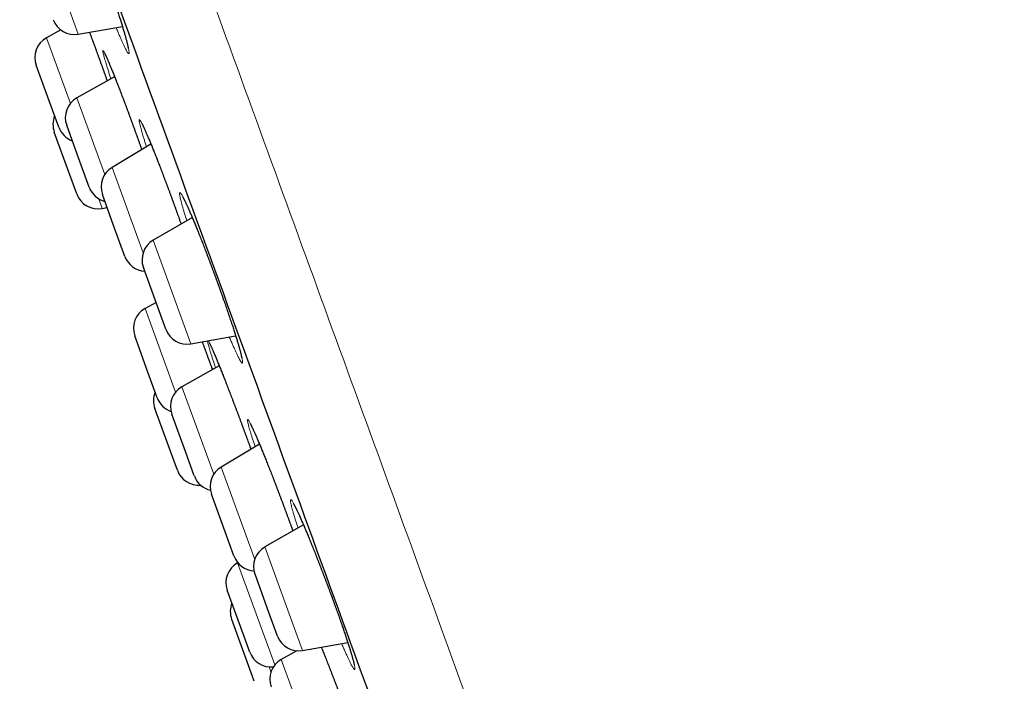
# Model space of a CAD drawing. Header units: millimetres. Extents: x 8 to 450, y 12 to 574.
# Tile 134 of 256: x 40 to 62, y 510 to 524. Entities that reach past the tile are written whole.
import ezdxf

# ---------------------------------------------------------------- set-up
doc = ezdxf.new("R2010")
doc.units = ezdxf.units.MM

msp = doc.modelspace()

# ---------------------------------------------------------------- linework, layer by layer
at = {"color": 252, "linetype": 'Continuous', "lineweight": 0}
for p, q in [((40.228, 526.167), (41.064, 523.868)), ((40.36, 523.786), (40.89, 522.332)), ((41.033, 522.453), (41.651, 520.755)), ((41.814, 520.911), (42.503, 519.018)), ((41.52, 520.215), (41.598, 520.002)), ((42.729, 519.296), (43.565, 516.998)), ((42.546, 517.781), (43.222, 515.924)), ((43.365, 516.044), (44.071, 514.105)), ((44.234, 514.262), (44.981, 512.21)), ((45.206, 512.489), (46.043, 510.19)), ((44.6, 512.138), (45.425, 509.871)), ((45.568, 509.992), (46.37, 507.789)), ((45.3, 509.829), (45.34, 509.719))]:
    msp.add_line(p, q, dxfattribs=at)
at = {"color": 7, "linetype": 'Continuous', "lineweight": 30}
for p, q in [((40.678, 523.961), (40.36, 523.786)), ((41.064, 523.868), (42.043, 524.041)), ((40.338, 522.61), (40.132, 523.177)), ((41.872, 522.923), (41.033, 522.453)), ((40.631, 521.804), (40.338, 522.61)), ((41.04, 521.206), (40.808, 521.846)), ((40.747, 521.106), (40.533, 521.695)), ((42.678, 521.428), (41.814, 520.911)), ((41.032, 520.322), (40.747, 521.106)), ((41.307, 520.473), (41.04, 521.206)), ((41.85, 519.625), (41.6, 520.311)), ((41.598, 520.002), (41.705, 520.023)), ((43.596, 519.797), (42.729, 519.296)), ((42.1, 518.938), (41.85, 519.625)), ((42.77, 517.973), (42.509, 518.692)), ((42.791, 517.916), (42.546, 517.781)), ((43.008, 517.32), (42.77, 517.973)), ((42.61, 516.366), (42.317, 517.172)), ((43.565, 516.998), (44.557, 517.173)), ((42.817, 515.799), (42.61, 516.366)), ((44.193, 516.508), (43.365, 516.044)), ((43.118, 514.591), (42.765, 515.563)), ((43.441, 514.611), (43.14, 515.437)), ((45.086, 514.771), (44.234, 514.262)), ((43.264, 514.19), (43.118, 514.591)), ((43.64, 514.064), (43.441, 514.611)), ((44.326, 512.823), (44.02, 513.662)), ((44.52, 512.289), (44.326, 512.823)), ((46.061, 512.982), (45.206, 512.489)), ((44.605, 512.141), (44.6, 512.138)), ((45.295, 511.036), (44.987, 511.884)), ((44.746, 510.5), (44.371, 511.529)), ((44.929, 509.617), (44.469, 510.881)), ((45.486, 510.512), (45.295, 511.036)), ((44.871, 510.156), (44.746, 510.5)), ((45.912, 510.185), (45.568, 509.992)), ((46.043, 510.19), (47.046, 510.367)), ((44.968, 509.508), (44.929, 509.617))]:
    msp.add_line(p, q, dxfattribs=at)
for centre, start, end in [((40.978, 524.361), 200, 280), ((40.601, 523.348), 118.8162, 200), ((41.277, 522.017), 119.2746, 200), ((41.003, 521.866), 157.7314, 200), ((41.101, 521.975), 200, 250.2082), ((42.07, 520.482), 120.8443, 200), ((41.777, 520.644), 200, 255.9442), ((41.502, 520.493), 200, 281.0186), ((42.979, 518.863), 120, 200), ((42.57, 519.109), 200, 266.4218), ((42.787, 517.343), 118.8162, 200), ((43.478, 517.491), 200, 280), ((43.234, 515.734), 157.7314, 200), ((43.61, 515.608), 119.2746, 200), ((43.287, 515.97), 200, 250.8041), ((43.734, 514.361), 200, 274.8498), ((44.49, 513.833), 120.8443, 200), ((44.11, 514.235), 200, 257.0413), ((45.456, 512.055), 120, 200), ((44.99, 512.46), 200, 267.1993), ((44.841, 511.7), 118.8162, 200), ((44.938, 511.052), 157.7314, 200), ((45.956, 510.683), 200, 280), ((45.34, 510.327), 200, 276.2733), ((45.813, 509.556), 119.2746, 200)]:
    msp.add_arc(centre, 0.5, start, end, dxfattribs=at)
at = {"color": 252, "linetype": 'Continuous', "lineweight": 0}
for points, knots in [([(52.56, 573.798), (52.56, 573.798), (53.401, 571.486), (56.995, 561.612), (62.373, 546.835), (68.718, 529.404), (75.062, 511.973), (80.03, 498.324), (82.272, 492.164), (83.03, 490.082)], [3.141593, 3.141593, 3.141593, 3.141593, 3.534292, 3.926991, 4.31969, 4.712389, 5.105088, 5.497787, 5.800526, 5.800526, 5.800526, 5.800526]), ([(29.15, 565.549), (29.15, 565.549), (29.225, 565.343), (29.522, 564.525), (29.745, 563.913), (30.332, 562.3), (30.697, 561.299), (31.557, 558.935), (32.053, 557.572), (33.163, 554.522), (33.777, 552.835), (35.107, 549.183), (35.822, 547.219), (37.333, 543.066), (38.13, 540.878), (39.782, 536.338), (40.638, 533.987), (42.385, 529.186), (43.277, 526.736), (45.071, 521.805), (45.974, 519.324), (47.767, 514.4), (48.656, 511.957), (50.396, 507.175), (51.248, 504.836), (52.889, 500.328), (53.678, 498.158), (55.174, 494.048), (55.881, 492.107), (57.19, 488.508), (57.794, 486.85), (58.882, 483.862), (59.366, 482.531), (59.784, 481.384)], [0, 0, 0, 0, 0.0625, 0.0625, 0.125, 0.125, 0.1875, 0.1875, 0.25, 0.25, 0.3125, 0.3125, 0.375, 0.375, 0.4375, 0.4375, 0.5, 0.5, 0.5625, 0.5625, 0.625, 0.625, 0.6875, 0.6875, 0.75, 0.75, 0.8125, 0.8125, 0.875, 0.875, 0.9375, 0.9375, 1, 1, 1, 1]), ([(40.984, 526.603), (40.976, 526.627), (40.959, 526.682), (40.936, 526.762), (40.912, 526.843), (40.891, 526.917), (40.874, 526.984), (40.858, 527.044), (40.846, 527.095), (40.837, 527.139), (40.831, 527.174), (40.829, 527.201), (40.829, 527.22), (40.832, 527.23), (40.838, 527.231), (40.848, 527.224), (40.86, 527.208), (40.876, 527.184), (40.894, 527.151), (40.915, 527.109), (40.939, 527.06), (40.966, 527.003), (40.995, 526.938), (41.026, 526.866), (41.06, 526.787), (41.095, 526.701), (41.133, 526.609), (41.172, 526.511), (41.213, 526.408), (41.255, 526.3), (41.298, 526.188), (41.342, 526.071), (41.387, 525.952), (41.433, 525.828), (41.48, 525.7), (41.528, 525.569), (41.575, 525.438), (41.621, 525.308), (41.666, 525.181), (41.711, 525.053), (41.754, 524.927), (41.797, 524.803), (41.838, 524.682), (41.877, 524.563), (41.915, 524.448), (41.951, 524.337), (41.985, 524.23), (42.017, 524.129), (42.047, 524.033), (42.074, 523.943), (42.099, 523.859), (42.121, 523.781), (42.14, 523.711), (42.156, 523.649), (42.169, 523.593), (42.18, 523.546), (42.187, 523.507), (42.191, 523.476), (42.193, 523.454), (42.191, 523.44), (42.186, 523.435), (42.177, 523.438), (42.166, 523.451), (42.152, 523.471), (42.135, 523.501), (42.115, 523.538), (42.092, 523.584), (42.067, 523.638), (42.039, 523.699), (42.009, 523.768), (41.976, 523.844), (41.942, 523.927), (41.917, 523.987), (41.905, 524.016)], [0, 0, 0, 0, 0.0106638, 0.0247255, 0.0388026, 0.0529278, 0.0670692, 0.0811945, 0.0952717, 0.1093634, 0.1235033, 0.1376594, 0.1517993, 0.1658911, 0.17999, 0.1941372, 0.2083007, 0.2224478, 0.2365468, 0.2506424, 0.2647863, 0.2789466, 0.2930904, 0.307186, 0.3212692, 0.3354006, 0.3495484, 0.3636798, 0.3777629, 0.3918301, 0.4059454, 0.420077, 0.4341922, 0.4482594, 0.4628927, 0.4775441, 0.4921774, 0.5062343, 0.5203393, 0.5344606, 0.5485656, 0.5626225, 0.576679, 0.5907835, 0.6049043, 0.6190088, 0.6330654, 0.6471316, 0.6612456, 0.675376, 0.6894901, 0.7035563, 0.7176385, 0.7317687, 0.7459152, 0.7600454, 0.7741276, 0.7882227, 0.8023658, 0.8165253, 0.8306685, 0.8447635, 0.8588626, 0.8730099, 0.8871736, 0.9013208, 0.9154199, 0.9295124, 0.9436532, 0.9578104, 0.9719511, 0.9860436, 1, 1, 1, 1]), ([(41.312, 523.912), (41.316, 523.902), (41.333, 523.857), (41.365, 523.771), (41.408, 523.654), (41.453, 523.534), (41.498, 523.411), (41.528, 523.328), (41.543, 523.286)], [0, 0, 0, 0, 0.050305, 0.239811, 0.429966, 0.62034, 0.810494, 1, 1, 1, 1]), ([(41.791, 522.877), (41.785, 522.893), (41.77, 522.941), (41.746, 523.014), (41.719, 523.097), (41.696, 523.173), (41.675, 523.242), (41.656, 523.303), (41.641, 523.356), (41.629, 523.402), (41.62, 523.44), (41.614, 523.469), (41.611, 523.489), (41.611, 523.502), (41.614, 523.505), (41.62, 523.5), (41.63, 523.487), (41.642, 523.464), (41.658, 523.434), (41.676, 523.395), (41.697, 523.348), (41.721, 523.293), (41.748, 523.23), (41.777, 523.16), (41.808, 523.083), (41.842, 522.999), (41.878, 522.909), (41.915, 522.813), (41.955, 522.711), (41.996, 522.605), (42.038, 522.494), (42.082, 522.379), (42.126, 522.26), (42.171, 522.139), (42.217, 522.015), (42.264, 521.889), (42.295, 521.804), (42.31, 521.762)], [0, 0, 0, 0, 0.014349, 0.043349, 0.072384, 0.101385, 0.130287, 0.159203, 0.188218, 0.217267, 0.246282, 0.275198, 0.304125, 0.333152, 0.362212, 0.391238, 0.420165, 0.449096, 0.478126, 0.50719, 0.53622, 0.565151, 0.594076, 0.6231, 0.652158, 0.681182, 0.710108, 0.73902, 0.768032, 0.797078, 0.826089, 0.855002, 0.883936, 0.912968, 0.942034, 0.971067, 1, 1, 1, 1]), ([(41.543, 523.286), (41.558, 523.244), (41.589, 523.16), (41.635, 523.033), (41.675, 522.923), (41.699, 522.855), (41.707, 522.831)], [0, 0, 0, 0, 0.278471, 0.557893, 0.837636, 1, 1, 1, 1]), ([(42.31, 521.762), (42.325, 521.719), (42.356, 521.634), (42.402, 521.507), (42.442, 521.397), (42.465, 521.33), (42.474, 521.306)], [0, 0, 0, 0, 0.278056, 0.55706, 0.836386, 1, 1, 1, 1]), ([(42.578, 521.368), (42.571, 521.39), (42.555, 521.442), (42.531, 521.519), (42.506, 521.599), (42.484, 521.671), (42.465, 521.737), (42.45, 521.795), (42.437, 521.845), (42.427, 521.887), (42.42, 521.921), (42.416, 521.947), (42.416, 521.964), (42.418, 521.972), (42.424, 521.972), (42.433, 521.964), (42.445, 521.947), (42.46, 521.921), (42.478, 521.887), (42.499, 521.844), (42.522, 521.794), (42.548, 521.736), (42.577, 521.67), (42.609, 521.597), (42.642, 521.517), (42.678, 521.431), (42.715, 521.339), (42.754, 521.24), (42.796, 521.137), (42.838, 521.028), (42.881, 520.916), (42.926, 520.8), (42.972, 520.68), (43.018, 520.557), (43.064, 520.433), (43.111, 520.305), (43.159, 520.175), (43.208, 520.042), (43.255, 519.912), (43.3, 519.784), (43.331, 519.698), (43.346, 519.655), (43.347, 519.653)], [0, 0, 0, 0, 0.017731, 0.043505, 0.069249, 0.094905, 0.120581, 0.146344, 0.172137, 0.197901, 0.223576, 0.24927, 0.275052, 0.300863, 0.326645, 0.352339, 0.378041, 0.403832, 0.429653, 0.455443, 0.481146, 0.506845, 0.532631, 0.558448, 0.584234, 0.609933, 0.635616, 0.661387, 0.687188, 0.712959, 0.738642, 0.764305, 0.790056, 0.815837, 0.841588, 0.867251, 0.893962, 0.920707, 0.947418, 0.973068, 0.998807, 1, 1, 1, 1]), ([(43.473, 519.726), (43.467, 519.744), (43.451, 519.795), (43.428, 519.87), (43.403, 519.952), (43.381, 520.027), (43.362, 520.095), (43.346, 520.156), (43.333, 520.209), (43.323, 520.254), (43.316, 520.291), (43.313, 520.319), (43.312, 520.339), (43.315, 520.351), (43.321, 520.354), (43.33, 520.348), (43.342, 520.334), (43.357, 520.311), (43.376, 520.279), (43.397, 520.24), (43.421, 520.192), (43.447, 520.137), (43.476, 520.074), (43.508, 520.003), (43.542, 519.925), (43.578, 519.841), (43.616, 519.75), (43.656, 519.654), (43.697, 519.552), (43.74, 519.445), (43.784, 519.334), (43.829, 519.219), (43.875, 519.1), (43.922, 518.978), (43.969, 518.854), (44.016, 518.729), (44.064, 518.6), (44.112, 518.469), (44.16, 518.337), (44.207, 518.207), (44.252, 518.08), (44.296, 517.956), (44.339, 517.834), (44.379, 517.715), (44.419, 517.599), (44.456, 517.488), (44.491, 517.381), (44.525, 517.279), (44.555, 517.182), (44.584, 517.091), (44.61, 517.006), (44.633, 516.928), (44.653, 516.857), (44.67, 516.793), (44.685, 516.737), (44.696, 516.688), (44.704, 516.648), (44.709, 516.616), (44.711, 516.592), (44.71, 516.576), (44.705, 516.57), (44.697, 516.572), (44.687, 516.582), (44.673, 516.601), (44.656, 516.629), (44.636, 516.665), (44.613, 516.709), (44.588, 516.761), (44.56, 516.821), (44.529, 516.888), (44.496, 516.963), (44.461, 517.045), (44.435, 517.107), (44.419, 517.143), (44.417, 517.148)], [0, 0, 0, 0, 0.008193, 0.022303, 0.036429, 0.05054, 0.064602, 0.07868, 0.092805, 0.106948, 0.121073, 0.135151, 0.149244, 0.163384, 0.177541, 0.191681, 0.205774, 0.219873, 0.234021, 0.248185, 0.262333, 0.276432, 0.290529, 0.304673, 0.318834, 0.332978, 0.347074, 0.361158, 0.37529, 0.389439, 0.403571, 0.417654, 0.431722, 0.445838, 0.45997, 0.474086, 0.488154, 0.502788, 0.51744, 0.532074, 0.546131, 0.560237, 0.574359, 0.588464, 0.602522, 0.616579, 0.630684, 0.644805, 0.658911, 0.672968, 0.687035, 0.701149, 0.71528, 0.729395, 0.743462, 0.757544, 0.771675, 0.785822, 0.799953, 0.814036, 0.828132, 0.842275, 0.856435, 0.870579, 0.884675, 0.898775, 0.912922, 0.927087, 0.941235, 0.955334, 0.969427, 0.983569, 0.997727, 1, 1, 1, 1]), ([(43.815, 517.042), (43.819, 517.03), (43.84, 516.974), (43.876, 516.876), (43.922, 516.749), (43.953, 516.665), (43.968, 516.623)], [0, 0, 0, 0, 0.090632, 0.394334, 0.697684, 1, 1, 1, 1]), ([(44.113, 516.464), (44.108, 516.481), (44.091, 516.53), (44.066, 516.605), (44.039, 516.687), (44.015, 516.762), (43.993, 516.83), (43.975, 516.89), (43.959, 516.944), (43.946, 516.989), (43.937, 517.025), (43.932, 517.05), (43.93, 517.059), (43.93, 517.063)], [0, 0, 0, 0, 0.05459, 0.154537, 0.254368, 0.353859, 0.453379, 0.553238, 0.653213, 0.753073, 0.852593, 0.952161, 1, 1, 1, 1]), ([(43.949, 517.066), (43.953, 517.06), (43.96, 517.047), (43.976, 517.016), (43.994, 516.977), (44.016, 516.93), (44.041, 516.875), (44.068, 516.812), (44.098, 516.741), (44.13, 516.664), (44.164, 516.581), (44.201, 516.49), (44.239, 516.394), (44.28, 516.293), (44.322, 516.186), (44.365, 516.076), (44.409, 515.961), (44.455, 515.842), (44.501, 515.721), (44.548, 515.597), (44.595, 515.472), (44.643, 515.346), (44.69, 515.218), (44.738, 515.09), (44.784, 514.963), (44.815, 514.88), (44.83, 514.838)], [0, 0, 0, 0, 0.037165, 0.079123, 0.121033, 0.1628, 0.204573, 0.246488, 0.288452, 0.330367, 0.372139, 0.413903, 0.45581, 0.497765, 0.539672, 0.581436, 0.623182, 0.665071, 0.707009, 0.748898, 0.790644, 0.832419, 0.874338, 0.916306, 0.958224, 1, 1, 1, 1]), ([(43.968, 516.623), (43.983, 516.581), (44.008, 516.514), (44.032, 516.448), (44.041, 516.423)], [0, 0, 0, 0, 0.617823, 1, 1, 1, 1]), ([(44.989, 514.713), (44.989, 514.714), (44.978, 514.747), (44.958, 514.806), (44.931, 514.891), (44.907, 514.967), (44.885, 515.038), (44.867, 515.1), (44.851, 515.156), (44.839, 515.203), (44.829, 515.242), (44.823, 515.273), (44.82, 515.296), (44.82, 515.311), (44.824, 515.316), (44.831, 515.313), (44.84, 515.302), (44.853, 515.282), (44.87, 515.254), (44.889, 515.217), (44.911, 515.172), (44.935, 515.119), (44.963, 515.059), (44.993, 514.991), (45.026, 514.916), (45.06, 514.834), (45.097, 514.746), (45.136, 514.652), (45.177, 514.552), (45.219, 514.447), (45.263, 514.338), (45.308, 514.224), (45.354, 514.107), (45.401, 513.987), (45.448, 513.864), (45.496, 513.74), (45.543, 513.614), (45.591, 513.487), (45.639, 513.359), (45.686, 513.231), (45.734, 513.102), (45.781, 512.973), (45.811, 512.888), (45.826, 512.846)], [0, 0, 0, 0, 0.000739, 0.025644, 0.050465, 0.075297, 0.100214, 0.12516, 0.150077, 0.174909, 0.19976, 0.224696, 0.249661, 0.274597, 0.299448, 0.324316, 0.34927, 0.374252, 0.399206, 0.424074, 0.448951, 0.473914, 0.498905, 0.523867, 0.548744, 0.573618, 0.598576, 0.623563, 0.648521, 0.673395, 0.698253, 0.723196, 0.748168, 0.773112, 0.79797, 0.822809, 0.847733, 0.872685, 0.897609, 0.922448, 0.948302, 0.974187, 1, 1, 1, 1]), ([(44.83, 514.838), (44.845, 514.796), (44.867, 514.735), (44.889, 514.676), (44.895, 514.657)], [0, 0, 0, 0, 0.679615, 1, 1, 1, 1]), ([(45.941, 512.913), (45.937, 512.926), (45.922, 512.971), (45.899, 513.041), (45.873, 513.124), (45.85, 513.2), (45.83, 513.269), (45.813, 513.331), (45.799, 513.385), (45.788, 513.431), (45.78, 513.469), (45.775, 513.499), (45.774, 513.521), (45.776, 513.534), (45.781, 513.538), (45.789, 513.534), (45.801, 513.521), (45.816, 513.5), (45.833, 513.47), (45.854, 513.432), (45.878, 513.386), (45.904, 513.332), (45.933, 513.27), (45.965, 513.201), (45.999, 513.125), (46.035, 513.042), (46.074, 512.953), (46.114, 512.857), (46.156, 512.757), (46.2, 512.651), (46.245, 512.541), (46.291, 512.427), (46.338, 512.309), (46.385, 512.188), (46.433, 512.065), (46.481, 511.94), (46.53, 511.814), (46.578, 511.687), (46.626, 511.559), (46.673, 511.431), (46.721, 511.302), (46.768, 511.173), (46.813, 511.048), (46.855, 510.928), (46.896, 510.812), (46.935, 510.7), (46.972, 510.593), (47.006, 510.49), (47.039, 510.393), (47.068, 510.301), (47.095, 510.215), (47.12, 510.136), (47.141, 510.064), (47.16, 509.999), (47.175, 509.942), (47.188, 509.892), (47.197, 509.85), (47.203, 509.817), (47.206, 509.792), (47.205, 509.775), (47.202, 509.767), (47.195, 509.767), (47.185, 509.776), (47.171, 509.794), (47.155, 509.82), (47.135, 509.854), (47.113, 509.897), (47.088, 509.947), (47.06, 510.006), (47.029, 510.072), (46.996, 510.145), (46.961, 510.225), (46.932, 510.291), (46.914, 510.333), (46.91, 510.343)], [0, 0, 0, 0, 0.00578, 0.019882, 0.033937, 0.048001, 0.062113, 0.076242, 0.090354, 0.104419, 0.118498, 0.132626, 0.14677, 0.160898, 0.174978, 0.189073, 0.203215, 0.217374, 0.231517, 0.245611, 0.259713, 0.273863, 0.288029, 0.302179, 0.31628, 0.330379, 0.344525, 0.358688, 0.372835, 0.386933, 0.401019, 0.415153, 0.429304, 0.443438, 0.457524, 0.471593, 0.485711, 0.499846, 0.513964, 0.528033, 0.54267, 0.557324, 0.57196, 0.586019, 0.600127, 0.614251, 0.628359, 0.642418, 0.656478, 0.670585, 0.684708, 0.698816, 0.712875, 0.726944, 0.74106, 0.755193, 0.76931, 0.783379, 0.797464, 0.811597, 0.825746, 0.839879, 0.853964, 0.868062, 0.882208, 0.89637, 0.910516, 0.924613, 0.938715, 0.952865, 0.967031, 0.981181, 0.995283, 1, 1, 1, 1]), ([(46.458, 510.264), (46.463, 510.252), (46.481, 510.207), (46.515, 510.123), (46.559, 510.012), (46.604, 509.897), (46.65, 509.779), (46.698, 509.658), (46.746, 509.535), (46.794, 509.41), (46.842, 509.283), (46.891, 509.156), (46.939, 509.029), (46.987, 508.903), (47.033, 508.777), (47.08, 508.654), (47.125, 508.532), (47.163, 508.428), (47.186, 508.365), (47.195, 508.341)], [0, 0, 0, 0, 0.02174, 0.084211, 0.146671, 0.209344, 0.272089, 0.334762, 0.397222, 0.459655, 0.522301, 0.585019, 0.647665, 0.710098, 0.772575, 0.835265, 0.898029, 0.96072, 1, 1, 1, 1])]:
    msp.add_open_spline(points, degree=3, knots=knots, dxfattribs=at)
at = {"color": 7, "linetype": 'Continuous', "lineweight": 30}
msp.add_open_spline([(27.952, 562.985), (27.952, 562.985), (28.762, 560.759), (32.223, 551.249), (37.403, 537.018), (41.477, 525.826), (43.513, 520.23)], degree=3, dxfattribs=at)
for points, knots in [([(40.896, 527.136), (40.896, 527.136), (40.897, 527.136), (40.898, 527.134), (40.901, 527.129), (40.904, 527.123), (40.909, 527.115), (40.915, 527.104), (40.922, 527.09), (40.93, 527.075), (40.939, 527.056), (40.949, 527.036), (40.959, 527.013), (40.971, 526.988), (40.983, 526.96), (40.997, 526.931), (41.011, 526.899), (41.025, 526.865), (41.041, 526.829), (41.056, 526.792), (41.073, 526.752), (41.09, 526.711), (41.108, 526.668), (41.126, 526.624), (41.144, 526.578), (41.163, 526.531), (41.183, 526.482), (41.203, 526.431), (41.223, 526.379), (41.244, 526.326), (41.265, 526.272), (41.286, 526.217), (41.308, 526.16), (41.33, 526.103), (41.352, 526.045), (41.374, 525.986), (41.396, 525.926), (41.419, 525.865), (41.442, 525.804), (41.464, 525.742), (41.487, 525.679), (41.51, 525.617), (41.533, 525.554), (41.556, 525.491), (41.578, 525.427), (41.601, 525.364), (41.624, 525.3), (41.646, 525.237), (41.668, 525.174), (41.69, 525.111), (41.712, 525.048), (41.734, 524.985), (41.755, 524.923), (41.777, 524.861), (41.797, 524.8), (41.818, 524.739), (41.838, 524.679), (41.858, 524.62), (41.877, 524.562), (41.896, 524.505), (41.914, 524.448), (41.932, 524.393), (41.95, 524.339), (41.967, 524.286), (41.983, 524.234), (41.999, 524.184), (42.015, 524.135), (42.029, 524.087), (42.043, 524.042), (42.057, 523.997), (42.069, 523.955), (42.082, 523.914), (42.093, 523.874), (42.104, 523.837), (42.114, 523.801), (42.123, 523.767), (42.132, 523.736), (42.139, 523.707), (42.146, 523.68), (42.152, 523.655), (42.158, 523.632), (42.162, 523.612), (42.166, 523.595), (42.169, 523.581), (42.171, 523.57), (42.173, 523.561), (42.174, 523.554), (42.174, 523.55), (42.174, 523.548), (42.174, 523.548), (42.174, 523.548)], [0, 0, 0, 0, 0.005621, 0.012865, 0.020722, 0.029186, 0.038337, 0.047775, 0.057759, 0.068191, 0.078977, 0.090026, 0.101263, 0.112481, 0.124081, 0.135764, 0.147533, 0.159393, 0.171331, 0.183314, 0.195319, 0.20735, 0.219404, 0.231481, 0.24358, 0.2557, 0.267843, 0.280009, 0.292199, 0.304414, 0.316629, 0.328838, 0.341025, 0.353212, 0.365415, 0.377651, 0.38995, 0.402156, 0.414429, 0.426728, 0.439009, 0.451229, 0.463403, 0.475614, 0.48788, 0.500164, 0.512418, 0.524603, 0.536774, 0.549019, 0.561249, 0.573485, 0.585743, 0.598029, 0.610289, 0.622529, 0.634761, 0.646985, 0.659205, 0.671423, 0.68364, 0.695859, 0.708081, 0.720309, 0.732543, 0.744745, 0.756879, 0.768977, 0.781059, 0.793145, 0.805249, 0.81728, 0.829332, 0.841404, 0.853426, 0.865343, 0.8771, 0.888757, 0.900364, 0.911835, 0.923162, 0.934329, 0.945309, 0.954776, 0.964747, 0.97369, 0.982087, 0.989876, 0.997026, 1, 1, 1, 1]), ([(41.312, 523.912), (41.314, 523.906), (41.324, 523.882), (41.34, 523.838), (41.361, 523.782), (41.382, 523.724), (41.404, 523.666), (41.425, 523.607), (41.447, 523.547), (41.47, 523.487), (41.492, 523.425), (41.514, 523.365), (41.532, 523.318), (41.545, 523.281), (41.559, 523.242), (41.578, 523.189), (41.601, 523.126), (41.624, 523.063), (41.647, 522.999), (41.67, 522.936), (41.69, 522.879), (41.702, 522.844), (41.707, 522.831)], [0, 0, 0, 0, 0.019088, 0.07522, 0.131602, 0.188059, 0.244364, 0.300372, 0.356479, 0.412893, 0.469257, 0.525666, 0.579105, 0.596315, 0.626091, 0.682447, 0.738618, 0.794734, 0.850891, 0.907158, 0.963677, 1, 1, 1, 1]), ([(41.656, 523.43), (41.656, 523.43), (41.656, 523.43), (41.657, 523.428), (41.66, 523.424), (41.663, 523.418), (41.667, 523.41), (41.672, 523.4), (41.678, 523.387), (41.685, 523.371), (41.693, 523.353), (41.703, 523.333), (41.712, 523.311), (41.723, 523.286), (41.735, 523.258), (41.747, 523.229), (41.761, 523.197), (41.775, 523.164), (41.789, 523.129), (41.804, 523.092), (41.82, 523.053), (41.836, 523.012), (41.853, 522.97), (41.871, 522.926), (41.889, 522.88), (41.907, 522.833), (41.926, 522.785), (41.945, 522.735), (41.965, 522.684), (41.985, 522.631), (42.006, 522.578), (42.027, 522.523), (42.048, 522.467), (42.07, 522.41), (42.092, 522.352), (42.114, 522.293), (42.136, 522.233), (42.159, 522.173), (42.181, 522.112), (42.204, 522.051), (42.227, 521.988), (42.25, 521.926), (42.273, 521.863), (42.293, 521.808), (42.309, 521.763), (42.326, 521.718), (42.345, 521.665), (42.368, 521.601), (42.391, 521.538), (42.414, 521.475), (42.436, 521.411), (42.456, 521.355), (42.469, 521.32), (42.474, 521.306)], [0, 0, 0, 0, 0.007017, 0.019495, 0.033209, 0.048125, 0.06415, 0.081145, 0.098942, 0.117395, 0.136198, 0.155588, 0.175457, 0.195703, 0.216244, 0.237004, 0.257923, 0.278945, 0.300021, 0.321108, 0.342159, 0.363178, 0.384223, 0.405452, 0.426812, 0.448209, 0.46952, 0.490678, 0.511923, 0.533266, 0.554608, 0.575978, 0.597406, 0.618905, 0.64021, 0.661632, 0.683106, 0.704551, 0.725893, 0.747196, 0.768668, 0.790107, 0.811551, 0.833029, 0.845853, 0.857176, 0.878606, 0.899966, 0.921304, 0.942657, 0.964052, 0.985541, 1, 1, 1, 1]), ([(42.473, 521.887), (42.473, 521.888), (42.473, 521.888), (42.474, 521.886), (42.476, 521.882), (42.479, 521.877), (42.484, 521.869), (42.489, 521.858), (42.496, 521.846), (42.503, 521.831), (42.512, 521.813), (42.521, 521.793), (42.531, 521.771), (42.543, 521.746), (42.555, 521.719), (42.567, 521.69), (42.581, 521.659), (42.595, 521.626), (42.61, 521.591), (42.626, 521.554), (42.642, 521.516), (42.659, 521.475), (42.676, 521.433), (42.694, 521.389), (42.713, 521.343), (42.732, 521.296), (42.751, 521.248), (42.771, 521.198), (42.791, 521.147), (42.812, 521.094), (42.833, 521.041), (42.854, 520.986), (42.876, 520.93), (42.898, 520.873), (42.92, 520.815), (42.942, 520.757), (42.965, 520.697), (42.987, 520.637), (43.01, 520.576), (43.033, 520.515), (43.056, 520.453), (43.08, 520.39), (43.103, 520.327), (43.126, 520.264), (43.15, 520.201), (43.173, 520.137), (43.196, 520.074), (43.219, 520.011), (43.241, 519.947), (43.264, 519.884), (43.287, 519.821), (43.309, 519.759), (43.329, 519.703), (43.341, 519.668), (43.346, 519.653)], [0, 0, 0, 0, 0.005617, 0.017623, 0.030087, 0.04434, 0.059527, 0.075603, 0.09247, 0.110028, 0.128188, 0.146861, 0.165855, 0.185111, 0.204723, 0.22457, 0.244542, 0.264559, 0.28455, 0.304858, 0.325195, 0.345588, 0.366067, 0.386594, 0.407114, 0.427637, 0.44817, 0.468715, 0.489274, 0.509852, 0.53045, 0.551071, 0.571721, 0.592401, 0.613115, 0.633793, 0.65445, 0.675076, 0.695708, 0.716372, 0.737103, 0.757827, 0.778517, 0.799293, 0.82009, 0.840824, 0.861446, 0.882041, 0.902717, 0.923463, 0.944213, 0.964884, 0.985426, 1, 1, 1, 1]), ([(43.382, 520.258), (43.382, 520.258), (43.382, 520.258), (43.383, 520.256), (43.385, 520.252), (43.389, 520.247), (43.393, 520.239), (43.399, 520.228), (43.406, 520.216), (43.414, 520.201), (43.422, 520.183), (43.432, 520.163), (43.443, 520.141), (43.455, 520.116), (43.467, 520.089), (43.481, 520.06), (43.495, 520.029), (43.51, 519.996), (43.525, 519.961), (43.541, 519.924), (43.558, 519.885), (43.575, 519.845), (43.593, 519.802), (43.612, 519.758), (43.631, 519.713), (43.65, 519.665), (43.67, 519.617), (43.691, 519.567), (43.711, 519.516), (43.732, 519.463), (43.754, 519.41), (43.775, 519.355), (43.797, 519.299), (43.82, 519.242), (43.842, 519.184), (43.865, 519.125), (43.888, 519.066), (43.911, 519.006), (43.934, 518.945), (43.957, 518.883), (43.981, 518.822), (44.004, 518.759), (44.028, 518.696), (44.051, 518.633), (44.075, 518.57), (44.098, 518.506), (44.121, 518.443), (44.144, 518.38), (44.167, 518.317), (44.19, 518.254), (44.212, 518.191), (44.235, 518.128), (44.257, 518.066), (44.278, 518.005), (44.3, 517.944), (44.321, 517.883), (44.341, 517.824), (44.362, 517.765), (44.382, 517.706), (44.401, 517.649), (44.42, 517.592), (44.439, 517.537), (44.457, 517.483), (44.475, 517.43), (44.492, 517.378), (44.508, 517.328), (44.524, 517.279), (44.539, 517.231), (44.554, 517.185), (44.568, 517.14), (44.581, 517.097), (44.594, 517.055), (44.606, 517.016), (44.617, 516.978), (44.627, 516.943), (44.637, 516.909), (44.646, 516.877), (44.654, 516.848), (44.661, 516.82), (44.668, 516.794), (44.674, 516.771), (44.679, 516.751), (44.683, 516.733), (44.686, 516.718), (44.688, 516.706), (44.69, 516.696), (44.691, 516.69), (44.692, 516.686), (44.692, 516.684), (44.692, 516.684), (44.692, 516.684)], [0, 0, 0, 0, 0.00423, 0.01146, 0.019296, 0.027721, 0.036129, 0.045659, 0.055596, 0.065913, 0.076561, 0.087501, 0.098695, 0.110092, 0.121554, 0.133215, 0.145008, 0.15687, 0.168753, 0.180607, 0.192649, 0.204704, 0.216787, 0.228914, 0.241079, 0.253241, 0.2654, 0.277563, 0.289732, 0.30191, 0.314097, 0.326296, 0.338508, 0.350736, 0.362982, 0.375249, 0.387501, 0.39974, 0.411957, 0.424175, 0.436408, 0.448677, 0.460974, 0.473215, 0.485513, 0.497829, 0.510115, 0.522335, 0.534524, 0.546756, 0.559035, 0.571324, 0.583571, 0.595743, 0.607929, 0.620166, 0.63239, 0.644621, 0.656874, 0.669151, 0.681387, 0.693606, 0.705811, 0.718006, 0.730192, 0.742369, 0.75454, 0.766705, 0.778864, 0.791019, 0.803169, 0.815267, 0.827267, 0.839213, 0.851121, 0.863003, 0.874872, 0.886523, 0.898249, 0.909886, 0.921358, 0.932585, 0.943475, 0.953942, 0.964265, 0.973115, 0.981468, 0.989285, 0.996544, 1, 1, 1, 1]), ([(43.513, 520.23), (45.55, 514.634), (49.623, 503.443), (54.441, 490.206), (56.614, 484.236), (57.351, 482.211)], [4.712389, 4.712389, 4.712389, 4.712389, 5.105088, 5.497787, 5.80811, 5.80811, 5.80811, 5.80811]), ([(43.814, 517.042), (43.818, 517.033), (43.829, 517.002), (43.848, 516.95), (43.872, 516.887), (43.895, 516.823), (43.918, 516.76), (43.941, 516.698), (43.957, 516.653), (43.97, 516.618), (43.983, 516.582), (44.002, 516.53), (44.023, 516.473), (44.035, 516.438), (44.041, 516.423)], [0, 0, 0, 0, 0.045909, 0.146789, 0.248079, 0.349712, 0.451267, 0.55291, 0.64923, 0.669129, 0.722757, 0.824234, 0.925371, 1, 1, 1, 1]), ([(43.973, 517.015), (43.973, 517.016), (43.973, 517.016), (43.974, 517.014), (43.976, 517.01), (43.979, 517.004), (43.983, 516.996), (43.988, 516.986), (43.995, 516.973), (44.002, 516.958), (44.01, 516.94), (44.02, 516.92), (44.03, 516.897), (44.041, 516.872), (44.053, 516.845), (44.065, 516.816), (44.079, 516.785), (44.093, 516.752), (44.107, 516.718), (44.122, 516.681), (44.138, 516.642), (44.155, 516.602), (44.172, 516.56), (44.19, 516.516), (44.209, 516.47), (44.228, 516.423), (44.247, 516.374), (44.267, 516.324), (44.287, 516.274), (44.308, 516.222), (44.328, 516.168), (44.35, 516.114), (44.372, 516.058), (44.394, 516.001), (44.416, 515.943), (44.438, 515.885), (44.461, 515.826), (44.484, 515.766), (44.507, 515.705), (44.53, 515.644), (44.554, 515.582), (44.577, 515.519), (44.601, 515.457), (44.625, 515.394), (44.648, 515.33), (44.672, 515.267), (44.696, 515.204), (44.719, 515.14), (44.742, 515.077), (44.766, 515.014), (44.789, 514.951), (44.81, 514.893), (44.827, 514.845), (44.844, 514.798), (44.863, 514.746), (44.881, 514.696), (44.892, 514.666), (44.895, 514.657)], [0, 0, 0, 0, 0.005664, 0.017105, 0.029671, 0.043327, 0.057723, 0.073165, 0.089501, 0.106586, 0.12428, 0.142452, 0.160989, 0.179796, 0.198791, 0.217906, 0.237083, 0.256273, 0.275447, 0.294687, 0.314093, 0.333634, 0.353279, 0.372998, 0.392761, 0.41254, 0.432301, 0.452015, 0.471659, 0.491228, 0.51082, 0.530538, 0.550365, 0.570216, 0.589983, 0.609597, 0.62924, 0.648994, 0.668736, 0.688496, 0.708301, 0.728168, 0.7479, 0.767686, 0.787522, 0.807338, 0.82706, 0.846706, 0.866533, 0.886324, 0.906112, 0.925926, 0.940998, 0.951446, 0.971213, 0.990912, 1, 1, 1, 1]), ([(44.877, 515.232), (44.877, 515.232), (44.877, 515.232), (44.877, 515.231), (44.879, 515.228), (44.882, 515.224), (44.886, 515.217), (44.891, 515.207), (44.897, 515.196), (44.904, 515.182), (44.912, 515.165), (44.921, 515.146), (44.931, 515.125), (44.942, 515.101), (44.954, 515.075), (44.967, 515.047), (44.981, 515.017), (44.995, 514.985), (45.01, 514.951), (45.025, 514.915), (45.042, 514.877), (45.059, 514.837), (45.076, 514.796), (45.094, 514.753), (45.113, 514.708), (45.132, 514.662), (45.151, 514.614), (45.171, 514.565), (45.192, 514.514), (45.213, 514.463), (45.234, 514.409), (45.256, 514.355), (45.278, 514.3), (45.3, 514.244), (45.323, 514.186), (45.345, 514.128), (45.368, 514.069), (45.392, 514.01), (45.415, 513.949), (45.438, 513.888), (45.462, 513.827), (45.486, 513.765), (45.51, 513.702), (45.533, 513.639), (45.557, 513.577), (45.581, 513.514), (45.605, 513.45), (45.628, 513.387), (45.652, 513.324), (45.675, 513.26), (45.698, 513.197), (45.721, 513.135), (45.744, 513.072), (45.767, 513.011), (45.789, 512.949), (45.809, 512.895), (45.821, 512.86), (45.826, 512.846)], [0, 0, 0, 0, 0.001033, 0.011939, 0.023862, 0.036812, 0.050493, 0.065209, 0.080905, 0.097429, 0.114608, 0.132268, 0.150249, 0.168221, 0.186787, 0.205494, 0.224341, 0.243332, 0.262475, 0.28172, 0.300904, 0.32025, 0.339681, 0.359115, 0.378474, 0.397828, 0.417361, 0.436889, 0.456439, 0.47604, 0.495676, 0.515266, 0.534839, 0.554408, 0.573977, 0.59355, 0.613132, 0.632725, 0.652334, 0.671962, 0.691614, 0.711293, 0.73094, 0.750556, 0.770139, 0.789723, 0.809334, 0.829004, 0.848674, 0.868301, 0.888009, 0.907736, 0.927402, 0.946957, 0.966484, 0.986081, 1, 1, 1, 1]), ([(45.842, 513.444), (45.842, 513.444), (45.842, 513.444), (45.843, 513.443), (45.844, 513.441), (45.847, 513.436), (45.851, 513.43), (45.856, 513.421), (45.863, 513.409), (45.87, 513.396), (45.878, 513.379), (45.888, 513.361), (45.898, 513.34), (45.91, 513.316), (45.922, 513.291), (45.935, 513.263), (45.949, 513.233), (45.964, 513.201), (45.979, 513.167), (45.995, 513.131), (46.012, 513.094), (46.029, 513.054), (46.047, 513.013), (46.066, 512.97), (46.085, 512.926), (46.104, 512.88), (46.124, 512.832), (46.145, 512.783), (46.166, 512.733), (46.187, 512.681), (46.209, 512.628), (46.231, 512.573), (46.253, 512.518), (46.276, 512.462), (46.299, 512.405), (46.322, 512.347), (46.345, 512.288), (46.369, 512.229), (46.392, 512.168), (46.416, 512.107), (46.44, 512.046), (46.464, 511.984), (46.488, 511.921), (46.512, 511.859), (46.536, 511.796), (46.56, 511.733), (46.584, 511.67), (46.607, 511.607), (46.631, 511.544), (46.654, 511.48), (46.678, 511.418), (46.701, 511.355), (46.724, 511.292), (46.746, 511.231), (46.768, 511.17), (46.79, 511.109), (46.812, 511.049), (46.833, 510.99), (46.854, 510.931), (46.874, 510.874), (46.894, 510.817), (46.913, 510.762), (46.932, 510.707), (46.95, 510.654), (46.968, 510.601), (46.985, 510.55), (47.002, 510.5), (47.018, 510.452), (47.034, 510.405), (47.049, 510.359), (47.063, 510.316), (47.076, 510.274), (47.089, 510.233), (47.101, 510.194), (47.112, 510.158), (47.123, 510.123), (47.133, 510.09), (47.142, 510.059), (47.15, 510.03), (47.157, 510.003), (47.163, 509.979), (47.169, 509.957), (47.174, 509.938), (47.178, 509.921), (47.181, 509.907), (47.183, 509.896), (47.185, 509.887), (47.186, 509.882), (47.186, 509.879), (47.186, 509.877), (47.186, 509.878), (47.186, 509.878)], [0, 0, 0, 0, 0.000152, 0.006969, 0.014378, 0.022384, 0.030885, 0.039894, 0.049514, 0.059655, 0.070223, 0.081115, 0.092232, 0.103358, 0.114865, 0.126464, 0.138154, 0.149936, 0.161817, 0.173817, 0.185717, 0.197739, 0.209831, 0.221946, 0.234026, 0.246081, 0.258264, 0.270437, 0.282621, 0.294831, 0.307077, 0.319306, 0.331514, 0.34372, 0.355925, 0.368133, 0.380345, 0.392564, 0.404793, 0.417032, 0.429286, 0.441557, 0.453825, 0.466071, 0.478291, 0.490504, 0.50273, 0.514985, 0.527297, 0.539516, 0.551797, 0.564102, 0.576383, 0.588599, 0.600762, 0.612964, 0.625217, 0.637485, 0.649717, 0.661875, 0.674013, 0.686219, 0.698404, 0.71059, 0.722792, 0.73502, 0.747209, 0.759366, 0.771501, 0.783616, 0.795709, 0.807782, 0.819831, 0.831854, 0.84385, 0.855811, 0.867733, 0.879583, 0.891277, 0.90283, 0.914256, 0.925545, 0.93668, 0.947636, 0.958082, 0.968356, 0.97708, 0.985225, 0.992745, 0.999624, 1, 1, 1, 1]), ([(46.458, 510.263), (46.462, 510.254), (46.472, 510.228), (46.49, 510.184), (46.511, 510.131), (46.533, 510.076), (46.555, 510.021), (46.577, 509.964), (46.6, 509.907), (46.623, 509.848), (46.646, 509.79), (46.669, 509.73), (46.693, 509.67), (46.716, 509.609), (46.74, 509.548), (46.764, 509.485), (46.789, 509.423), (46.813, 509.36), (46.837, 509.298), (46.861, 509.235), (46.885, 509.171), (46.909, 509.108), (46.933, 509.045), (46.957, 508.982), (46.98, 508.919), (47.004, 508.856), (47.027, 508.794), (47.05, 508.732), (47.073, 508.67), (47.096, 508.61), (47.118, 508.55), (47.14, 508.49), (47.162, 508.431), (47.18, 508.382), (47.191, 508.352), (47.194, 508.341)], [0, 0, 0, 0, 0.017067, 0.048094, 0.079254, 0.110506, 0.141812, 0.173133, 0.204416, 0.235623, 0.26672, 0.297671, 0.328553, 0.35958, 0.390819, 0.422143, 0.453395, 0.484433, 0.515331, 0.546494, 0.57761, 0.608732, 0.639902, 0.671163, 0.702298, 0.733401, 0.76462, 0.795858, 0.826986, 0.857931, 0.888977, 0.92014, 0.951272, 0.982426, 1, 1, 1, 1])]:
    msp.add_open_spline(points, degree=3, knots=knots, dxfattribs=at)

doc.saveas('drawing.dxf')
